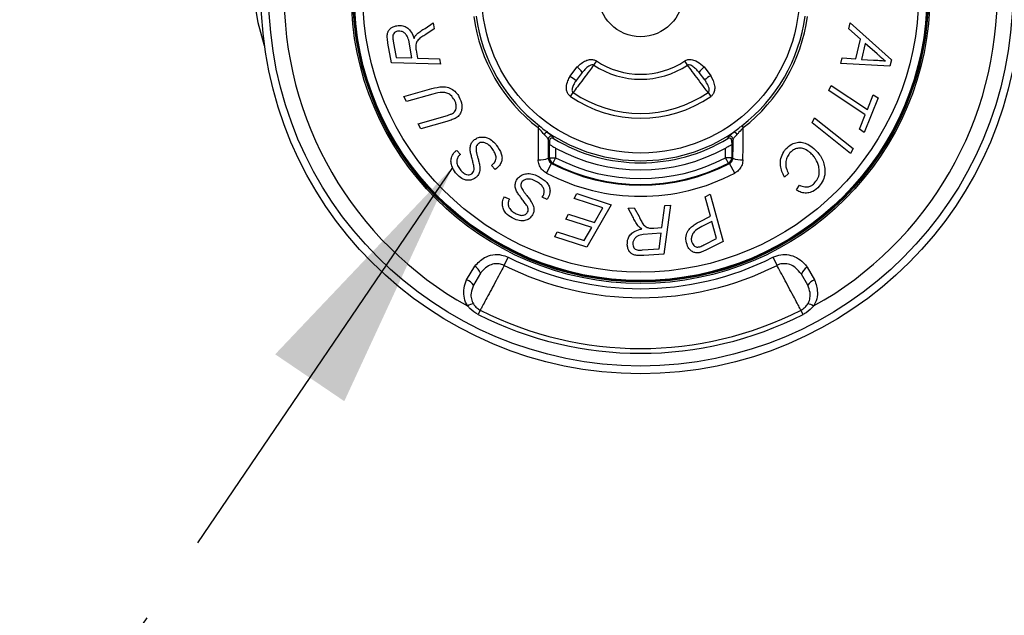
# Model space of a CAD drawing. Header units: millimetres. Extents: x 12 to 859, y 4 to 555.
# Tile 9 of 69: x 192 to 206, y 253 to 261. Entities that reach past the tile are written whole.
import ezdxf

# ---------------------------------------------------------------- set-up
doc = ezdxf.new("R2010")
doc.units = ezdxf.units.MM
doc.linetypes.add('CENTER', pattern=[10.16, 6.35, -1.27, 1.27, -1.27])
doc.layers.add('DEFAULT_1', color=7, linetype='CENTER')
doc.dimstyles.new('SLDDIMSTYLE1', dxfattribs={"dimtxt": 0.18, "dimasz": 3.556, "dimexe": 0, "dimexo": 0.0625, "dimgap": 0, "dimtad": 0, "dimtih": 1, "dimtoh": 1, "dimdec": 0, "dimrnd": 1e-09, "dimzin": 0, "dimdsep": 46, "dimtxsty": 'Standard', "dimsah": 1, "dimcen": 0.09, "dimadec": 0, "dimazin": 0, "dimtfac": 3.556, "dimtdec": 0, "dimtofl": 0, "dimtmove": 0, "dimatfit": 3, "dimfxl": 1, "dimfrac": 2, "dimtolj": 1, "dimtzin": 0, "dimarcsym": 0})

msp = doc.modelspace()

# ---------------------------------------------------------------- linework, layer by layer
at = {"color": 7, "linetype": 'Continuous', "lineweight": 25}
for p, q in [((198.058, 260.937), (198.171, 261.015)), ((198.171, 261.015), (198.186, 260.931)), ((203.99, 260.93), (204.009, 261.016)), ((204.009, 261.016), (204.584, 260.498)), ((198.186, 260.931), (198.07, 260.851)), ((204.152, 260.787), (203.99, 260.93)), ((197.588, 260.453), (197.539, 260.73)), ((197.613, 260.756), (197.653, 260.529)), ((197.873, 260.523), (197.829, 260.77)), ((204.088, 260.509), (204.152, 260.787)), ((204.218, 260.726), (204.167, 260.503)), ((204.385, 260.582), (204.218, 260.726)), ((197.933, 260.631), (197.952, 260.52)), ((198.274, 260.434), (197.588, 260.453)), ((197.653, 260.529), (197.873, 260.523)), ((197.952, 260.52), (198.26, 260.512)), ((198.26, 260.512), (198.274, 260.434)), ((200.457, 260.481), (200.417, 260.422)), ((201.732, 260.422), (201.692, 260.481)), ((203.878, 260.445), (203.896, 260.522)), ((204.563, 260.407), (203.878, 260.445)), ((203.896, 260.522), (204.088, 260.509)), ((204.167, 260.503), (204.332, 260.492)), ((204.584, 260.498), (204.563, 260.407)), ((200.085, 260.261), (200.187, 260.397)), ((200.257, 260.321), (200.171, 260.207)), ((201.972, 260.217), (201.892, 260.321)), ((201.962, 260.397), (202.056, 260.274)), ((197.762, 259.981), (198.151, 260.093)), ((198.165, 260.016), (197.799, 259.911)), ((200.093, 259.984), (200.13, 260.039)), ((202.019, 260.039), (202.056, 259.984)), ((203.709, 260.065), (203.739, 260.139)), ((204.218, 259.727), (203.709, 260.065)), ((203.739, 260.139), (204.248, 259.801)), ((197.799, 259.911), (197.762, 259.981)), ((204.398, 259.963), (204.203, 259.481)), ((204.248, 259.801), (204.331, 260.007)), ((204.331, 260.007), (204.398, 259.963)), ((197.964, 259.6), (198.37, 259.719)), ((198.001, 259.531), (197.964, 259.6)), ((198.362, 259.635), (198.001, 259.531)), ((203.474, 259.615), (203.51, 259.685)), ((204.014, 259.184), (203.474, 259.615)), ((203.51, 259.685), (204.05, 259.255)), ((204.137, 259.525), (204.218, 259.727)), ((199.658, 259.573), (199.638, 259.548)), ((202.491, 259.573), (202.511, 259.548)), ((204.203, 259.481), (204.137, 259.525)), ((199.798, 259.34), (199.78, 259.385)), ((199.798, 259.34), (199.798, 259.311)), ((202.369, 259.385), (202.351, 259.34)), ((202.351, 259.34), (202.351, 259.311)), ((198.49, 259.22), (198.501, 259.229)), ((198.501, 259.229), (198.554, 259.172)), ((199.8, 259.125), (199.8, 259.31)), ((199.885, 259.261), (199.885, 259.125)), ((202.264, 259.125), (202.264, 259.261)), ((202.349, 259.31), (202.349, 259.125)), ((204.05, 259.255), (204.014, 259.184)), ((199.758, 258.91), (199.829, 259.046)), ((199.8, 259.125), (199.885, 259.125)), ((199.885, 259.125), (199.846, 259.05)), ((202.349, 259.125), (202.264, 259.125)), ((202.303, 259.05), (202.264, 259.125)), ((202.391, 258.91), (202.32, 259.046)), ((198.986, 259.017), (199.004, 259.03)), ((199.04, 258.961), (198.986, 259.017)), ((203.145, 258.907), (203.087, 258.854)), ((203.254, 258.675), (203.298, 258.74)), ((199.162, 258.564), (199.169, 258.576)), ((199.169, 258.576), (199.24, 258.545)), ((199.697, 258.571), (199.709, 258.59)), ((199.769, 258.541), (199.697, 258.571)), ((200.144, 258.555), (200.183, 258.624)), ((200.548, 258.424), (200.144, 258.555)), ((200.183, 258.624), (200.662, 258.468)), ((201.976, 258.579), (202.046, 258.615)), ((202.051, 258.308), (201.976, 258.579)), ((202.046, 258.615), (202.229, 257.954)), ((200.662, 258.468), (200.323, 257.872)), ((200.431, 258.218), (200.548, 258.424)), ((200.901, 258.42), (200.985, 258.426)), ((200.967, 258.299), (200.901, 258.42)), ((200.985, 258.426), (201.054, 258.301)), ((201.372, 258.149), (201.413, 258.456)), ((201.493, 258.461), (201.401, 257.777)), ((201.413, 258.456), (201.493, 258.461)), ((200.026, 258.267), (200.066, 258.336)), ((200.392, 258.149), (200.026, 258.267)), ((200.066, 258.336), (200.431, 258.218)), ((201.898, 258.23), (202.051, 258.308)), ((202.072, 258.232), (201.932, 258.161)), ((202.138, 257.995), (202.072, 258.232)), ((199.873, 258.018), (199.908, 258.088)), ((199.908, 258.088), (200.287, 257.965)), ((200.287, 257.965), (200.392, 258.149)), ((201.26, 258.141), (201.372, 258.149)), ((200.323, 257.872), (199.873, 258.018)), ((201.362, 258.07), (201.11, 258.052)), ((201.333, 257.85), (201.362, 258.07)), ((201.973, 257.911), (202.138, 257.995)), ((202.229, 257.954), (201.979, 257.827)), ((201.101, 257.834), (201.333, 257.85)), ((199.165, 257.618), (199.223, 257.732)), ((201.401, 257.777), (201.119, 257.757)), ((202.926, 257.732), (202.984, 257.618)), ((198.64, 257.416), (198.753, 257.607)), ((203.406, 257.595), (203.509, 257.416)), ((198.833, 257.507), (198.735, 257.339)), ((203.414, 257.339), (203.324, 257.496)), ((198.83, 256.99), (198.8, 256.931)), ((203.349, 256.931), (203.319, 256.99))]:
    msp.add_line(p, q, dxfattribs=at)
at = {"color": 7, "linetype": 'Continuous', "lineweight": 25, "flags": 128}
for points in [[(195.812, 260.692), (195.724, 261.013), (195.592, 261.818)], [(199.846, 259.05), (199.837, 259.048), (199.829, 259.046)], [(202.32, 259.046), (202.319, 259.046), (202.303, 259.05)]]:
    msp.add_lwpolyline(points, dxfattribs=at)
at = {"color": 7, "linetype": 'Continuous', "lineweight": 25}
for radius in [5.312, 5.204, 4.049, 4.027, 4.018, 4.007, 3.889, 2.223, 0.593]:
    msp.add_circle((201.075, 261.413), radius, dxfattribs=at)
for centre, radius, start, end in [((201.075, 261.413), 4.99, 179.0215, 240.9785), ((201.075, 261.413), 4.99, 299.0215, 0.9785), ((201.075, 261.413), 2.354, 187.5968, 232.4032), ((201.075, 261.413), 2.322, 187.5968, 232.4032), ((201.075, 261.413), 2.322, 307.5968, 352.4032), ((201.075, 261.413), 2.354, 307.5968, 352.4032), ((201.075, 261.413), 1.189, 236.4487, 303.5513), ((201.075, 261.413), 1.118, 236.4487, 303.5513), ((199.611, 259.794), 0.834, 39.1924, 46.3036), ((202.538, 259.794), 0.834, 133.6964, 140.8076), ((199.736, 259.62), 0.73, 53.4812, 61.4241), ((202.421, 259.643), 0.729, 120.0341, 128.0637), ((201.075, 261.413), 1.667, 235.5108, 304.4892), ((201.075, 261.413), 1.734, 235.5108, 304.4892), ((443.863, 261.361), 244.231, 180.42543, 180.53082), ((199.769, 259.435), 0.0464, 84.7613, 159.5761), ((201.075, 261.413), 2.329, 236.0261, 303.9739), ((202.38, 259.435), 0.0464, 20.4239, 95.2387), ((-41.714, 261.361), 244.231, 359.46918, 359.57457), ((199.823, 259.384), 0.0425, 58.9738, 179.2639), ((440.864, 261.355), 241.092, 180.46817, 180.53091), ((201.075, 261.413), 2.359, 238.8773, 301.1227), ((202.326, 259.384), 0.0425, 0.7361, 121.0262), ((-38.715, 261.355), 241.092, 359.46909, 359.53183), ((201.075, 261.413), 2.459, 238.7206, 238.7874), ((201.075, 261.413), 2.459, 241.0642, 298.9358), ((201.075, 261.413), 2.459, 301.2126, 301.2794), ((199.675, 259.347), 0.251, 262.4758, 295.4081), ((199.885, 259.125), 0.0847, 180.0272, 242.4291), ((201.075, 261.413), 2.674, 242.2479, 297.7521), ((201.075, 261.413), 2.663, 242.5283, 297.4717), ((201.075, 261.413), 2.579, 242.5283, 297.4717), ((202.264, 259.125), 0.0847, 297.5709, 359.9728), ((202.474, 259.347), 0.251, 244.5919, 277.5242), ((201.075, 261.413), 2.828, 242.2479, 297.7521), ((201.075, 261.413), 4.121, 243.2927, 296.7073), ((198.642, 257.436), 0.204, 20.2952, 57.0174), ((201.075, 261.413), 4.248, 243.2927, 296.7073), ((203.509, 257.426), 0.198, 121.3949, 159.2838), ((198.591, 257.259), 0.164, 29.18, 72.7876), ((203.558, 257.259), 0.164, 107.2124, 150.82), ((198.748, 256.912), 0.166, 94.1029, 124.5165), ((201.075, 261.413), 4.959, 243.0934, 296.9066), ((203.402, 256.912), 0.166, 55.4835, 85.8971), ((201.075, 261.413), 5.026, 243.0934, 296.9066)]:
    msp.add_arc(centre, radius, start, end, dxfattribs=at)
for centre, start_param, end_param in [((198.849, 261.413), 5.007169, 5.012895), ((203.3, 261.413), 4.411883, 4.417609)]:
    msp.add_ellipse(centre, major_axis=(3.212, 0), ratio=0.745659, start_param=start_param, end_param=end_param, dxfattribs=at)
for points, knots in [([(197.539, 260.73), (197.535, 260.757), (197.528, 260.803), (197.529, 260.864), (197.547, 260.908), (197.576, 260.94), (197.615, 260.963), (197.646, 260.97), (197.662, 260.974)], [0, 0, 0, 0, 0.251455, 0.435443, 0.564601, 0.693378, 0.837298, 1, 1, 1, 1]), ([(197.662, 260.974), (197.691, 260.976), (197.741, 260.98), (197.807, 260.95), (197.86, 260.898), (197.888, 260.841), (197.901, 260.802), (197.904, 260.793)], [0, 0, 0, 0, 0.261574, 0.447262, 0.633543, 0.922204, 1, 1, 1, 1]), ([(197.674, 260.897), (197.663, 260.894), (197.643, 260.889), (197.621, 260.868), (197.607, 260.844), (197.605, 260.805), (197.61, 260.776), (197.613, 260.756)], [0, 0, 0, 0, 0.204123, 0.354245, 0.505099, 0.664123, 1, 1, 1, 1]), ([(197.829, 260.77), (197.821, 260.796), (197.807, 260.836), (197.767, 260.878), (197.727, 260.897), (197.695, 260.9), (197.678, 260.898), (197.674, 260.897)], [0, 0, 0, 0, 0.362286, 0.561932, 0.762425, 0.95248, 1, 1, 1, 1]), ([(197.904, 260.793), (197.909, 260.805), (197.918, 260.822), (197.931, 260.843), (197.94, 260.852), (197.944, 260.857)], [0, 0, 0, 0, 0.49533, 0.746571, 1, 1, 1, 1]), ([(197.944, 260.857), (197.962, 260.872), (197.989, 260.894), (198.028, 260.919), (198.048, 260.931), (198.058, 260.937)], [0, 0, 0, 0, 0.49767, 0.748526, 1, 1, 1, 1]), ([(198.07, 260.851), (198.051, 260.84), (198.023, 260.823), (197.987, 260.798), (197.97, 260.783), (197.961, 260.776)], [0, 0, 0, 0, 0.4978087, 0.748441, 1, 1, 1, 1]), ([(197.961, 260.776), (197.95, 260.76), (197.93, 260.732), (197.925, 260.679), (197.93, 260.648), (197.933, 260.631)], [0, 0, 0, 0, 0.377658, 0.667815, 1, 1, 1, 1]), ([(204.5, 260.481), (204.48, 260.496), (204.45, 260.52), (204.413, 260.555), (204.394, 260.573), (204.385, 260.582)], [0, 0, 0, 0, 0.498909, 0.7493857, 1, 1, 1, 1]), ([(200.417, 260.422), (200.398, 260.395), (200.352, 260.334), (200.272, 260.227), (200.192, 260.121), (200.15, 260.064), (200.13, 260.039)], [0, 0, 0, 0, 0.209822, 0.489173, 0.768619, 1, 1, 1, 1]), ([(200.187, 260.397), (200.225, 260.431), (200.276, 260.477), (200.359, 260.502), (200.412, 260.503), (200.443, 260.488), (200.457, 260.481)], [0, 0, 0, 0, 0.493088, 0.670082, 0.848361, 1, 1, 1, 1]), ([(200.417, 260.422), (200.414, 260.423), (200.406, 260.427), (200.388, 260.426), (200.353, 260.413), (200.307, 260.376), (200.274, 260.34), (200.257, 260.321)], [0, 0, 0, 0, 0.057024, 0.130805, 0.259126, 0.617119, 1, 1, 1, 1]), ([(201.692, 260.481), (201.707, 260.488), (201.735, 260.503), (201.791, 260.503), (201.863, 260.48), (201.921, 260.438), (201.955, 260.404), (201.962, 260.397)], [0, 0, 0, 0, 0.155667, 0.310345, 0.532729, 0.895133, 1, 1, 1, 1]), ([(201.892, 260.321), (201.878, 260.336), (201.851, 260.366), (201.813, 260.4), (201.78, 260.42), (201.759, 260.426), (201.743, 260.427), (201.735, 260.423), (201.732, 260.422)], [0, 0, 0, 0, 0.30313, 0.609507, 0.7667566, 0.8777631, 0.9411218, 1, 1, 1, 1]), ([(202.019, 260.039), (202.001, 260.062), (201.961, 260.115), (201.884, 260.218), (201.801, 260.328), (201.753, 260.392), (201.732, 260.422)], [0, 0, 0, 0, 0.209448, 0.488381, 0.767637, 1, 1, 1, 1]), ([(204.332, 260.492), (204.36, 260.491), (204.402, 260.49), (204.458, 260.486), (204.486, 260.482), (204.5, 260.481)], [0, 0, 0, 0, 0.49912, 0.749397, 1, 1, 1, 1]), ([(200.093, 259.984), (200.081, 259.994), (200.058, 260.014), (200.039, 260.061), (200.034, 260.127), (200.052, 260.197), (200.076, 260.242), (200.085, 260.261)], [0, 0, 0, 0, 0.148134, 0.295632, 0.491383, 0.790118, 1, 1, 1, 1]), ([(200.171, 260.207), (200.161, 260.191), (200.141, 260.16), (200.122, 260.118), (200.114, 260.085), (200.114, 260.064), (200.119, 260.051), (200.125, 260.043), (200.129, 260.04), (200.13, 260.039)], [0, 0, 0, 0, 0.290825, 0.591998, 0.741475, 0.853435, 0.917333, 0.970191, 1, 1, 1, 1]), ([(202.019, 260.039), (202.021, 260.041), (202.026, 260.045), (202.032, 260.055), (202.036, 260.073), (202.03, 260.117), (202.005, 260.165), (201.981, 260.203), (201.972, 260.217)], [0, 0, 0, 0, 0.048508, 0.096801, 0.175983, 0.321769, 0.75629, 1, 1, 1, 1]), ([(202.056, 260.274), (202.079, 260.229), (202.111, 260.167), (202.113, 260.079), (202.099, 260.03), (202.076, 259.999), (202.061, 259.987), (202.056, 259.984)], [0, 0, 0, 0, 0.4708583, 0.6438427, 0.818186, 0.9461683, 1, 1, 1, 1]), ([(198.151, 260.093), (198.201, 260.106), (198.278, 260.127), (198.387, 260.112), (198.463, 260.073), (198.508, 260.024), (198.527, 259.991), (198.532, 259.982)], [0, 0, 0, 0, 0.358956, 0.552176, 0.745836, 0.929478, 1, 1, 1, 1]), ([(198.47, 259.934), (198.453, 259.958), (198.426, 259.999), (198.365, 260.034), (198.277, 260.048), (198.212, 260.029), (198.165, 260.016)], [0, 0, 0, 0, 0.245171, 0.413438, 0.582049, 1, 1, 1, 1]), ([(198.443, 259.746), (198.453, 259.752), (198.472, 259.765), (198.491, 259.799), (198.498, 259.843), (198.49, 259.891), (198.476, 259.92), (198.47, 259.934)], [0, 0, 0, 0, 0.16706, 0.335839, 0.535731, 0.796826, 1, 1, 1, 1]), ([(198.532, 259.982), (198.549, 259.942), (198.576, 259.883), (198.574, 259.795), (198.551, 259.737), (198.515, 259.698), (198.489, 259.682), (198.479, 259.676)], [0, 0, 0, 0, 0.361569, 0.546553, 0.733359, 0.89442, 1, 1, 1, 1]), ([(198.37, 259.719), (198.383, 259.723), (198.401, 259.729), (198.425, 259.737), (198.437, 259.743), (198.443, 259.746)], [0, 0, 0, 0, 0.4987035, 0.7488913, 1, 1, 1, 1]), ([(198.479, 259.676), (198.46, 259.668), (198.431, 259.656), (198.392, 259.644), (198.372, 259.638), (198.362, 259.635)], [0, 0, 0, 0, 0.497158, 0.748512, 1, 1, 1, 1]), ([(199.725, 259.451), (199.708, 259.471), (199.681, 259.502), (199.65, 259.535), (199.638, 259.548)], [0, 0, 0, 0, 0.624202, 1, 1, 1, 1]), ([(199.658, 259.573), (199.689, 259.548), (199.728, 259.516), (199.765, 259.488), (199.773, 259.481)], [0, 0, 0, 0, 0.774383, 1, 1, 1, 1]), ([(199.773, 259.481), (199.791, 259.468), (199.821, 259.444), (199.841, 259.427), (199.844, 259.422), (199.845, 259.42)], [0, 0, 0, 0, 0.486904, 0.843488, 1, 1, 1, 1]), ([(202.304, 259.42), (202.307, 259.424), (202.313, 259.432), (202.341, 259.454), (202.365, 259.473), (202.376, 259.481)], [0, 0, 0, 0, 0.348734, 0.695761, 1, 1, 1, 1]), ([(202.376, 259.481), (202.4, 259.501), (202.437, 259.531), (202.477, 259.562), (202.491, 259.573)], [0, 0, 0, 0, 0.651575, 1, 1, 1, 1]), ([(202.511, 259.548), (202.49, 259.525), (202.46, 259.492), (202.433, 259.461), (202.424, 259.451)], [0, 0, 0, 0, 0.66487, 1, 1, 1, 1]), ([(198.69, 259.235), (198.69, 259.256), (198.69, 259.295), (198.713, 259.346), (198.738, 259.368), (198.75, 259.379)], [0, 0, 0, 0, 0.382645, 0.699572, 1, 1, 1, 1]), ([(198.75, 259.379), (198.767, 259.39), (198.802, 259.412), (198.866, 259.419), (198.937, 259.403), (199.005, 259.363), (199.042, 259.32), (199.06, 259.299)], [0, 0, 0, 0, 0.175171, 0.350576, 0.529212, 0.772973, 1, 1, 1, 1]), ([(198.801, 259.321), (198.794, 259.314), (198.783, 259.303), (198.775, 259.284), (198.773, 259.274), (198.771, 259.269)], [0, 0, 0, 0, 0.498198, 0.745328, 1, 1, 1, 1]), ([(198.996, 259.255), (198.978, 259.277), (198.949, 259.31), (198.894, 259.337), (198.852, 259.342), (198.82, 259.334), (198.807, 259.325), (198.801, 259.321)], [0, 0, 0, 0, 0.366881, 0.572278, 0.778108, 0.916475, 1, 1, 1, 1]), ([(199.78, 259.385), (199.778, 259.389), (199.773, 259.4), (199.751, 259.425), (199.732, 259.444), (199.725, 259.451)], [0, 0, 0, 0, 0.3316027, 0.7455673, 1, 1, 1, 1]), ([(199.805, 259.388), (199.803, 259.381), (199.801, 259.373), (199.799, 259.36), (199.799, 259.355), (199.798, 259.351), (199.798, 259.348), (199.798, 259.345), (199.798, 259.342), (199.798, 259.341), (199.798, 259.34)], [0, 0, 0, 0, 0.612176, 0.74147, 0.828526, 0.887443, 0.927676, 0.969497, 0.985761, 1, 1, 1, 1]), ([(199.855, 259.393), (199.851, 259.395), (199.842, 259.399), (199.828, 259.4), (199.814, 259.396), (199.808, 259.39), (199.805, 259.388)], [0, 0, 0, 0, 0.261173, 0.522421, 0.78194, 1, 1, 1, 1]), ([(199.845, 259.42), (199.846, 259.417), (199.85, 259.408), (199.853, 259.399), (199.855, 259.393)], [0, 0, 0, 0, 0.410381, 1, 1, 1, 1]), ([(202.294, 259.393), (202.295, 259.397), (202.299, 259.406), (202.302, 259.415), (202.304, 259.42)], [0, 0, 0, 0, 0.410381, 1, 1, 1, 1]), ([(202.345, 259.388), (202.341, 259.391), (202.333, 259.397), (202.319, 259.4), (202.305, 259.399), (202.298, 259.395), (202.294, 259.393)], [0, 0, 0, 0, 0.258453, 0.516921, 0.775244, 1, 1, 1, 1]), ([(202.351, 259.34), (202.351, 259.341), (202.351, 259.342), (202.351, 259.346), (202.35, 259.355), (202.348, 259.371), (202.346, 259.381), (202.345, 259.388)], [0, 0, 0, 0, 0.014674, 0.03539, 0.093311, 0.337381, 1, 1, 1, 1]), ([(202.424, 259.451), (202.412, 259.439), (202.39, 259.416), (202.373, 259.394), (202.37, 259.387), (202.369, 259.385)], [0, 0, 0, 0, 0.449388, 0.79343, 1, 1, 1, 1]), ([(203.104, 259.244), (203.131, 259.27), (203.177, 259.315), (203.264, 259.344), (203.342, 259.343), (203.424, 259.314), (203.47, 259.277), (203.497, 259.256)], [0, 0, 0, 0, 0.246985, 0.421312, 0.595705, 0.768058, 1, 1, 1, 1]), ([(198.486, 258.915), (198.465, 258.946), (198.431, 258.996), (198.417, 259.078), (198.431, 259.147), (198.46, 259.195), (198.485, 259.216), (198.49, 259.22)], [0, 0, 0, 0, 0.323774, 0.515473, 0.708341, 0.939477, 1, 1, 1, 1]), ([(198.713, 259.124), (198.708, 259.142), (198.701, 259.17), (198.693, 259.207), (198.691, 259.225), (198.69, 259.235)], [0, 0, 0, 0, 0.499163, 0.749233, 1, 1, 1, 1]), ([(198.771, 259.269), (198.772, 259.249), (198.773, 259.215), (198.785, 259.168), (198.792, 259.139), (198.796, 259.125)], [0, 0, 0, 0, 0.399237, 0.699309, 1, 1, 1, 1]), ([(199.004, 259.03), (199.016, 259.041), (199.036, 259.061), (199.053, 259.1), (199.053, 259.145), (199.036, 259.199), (199.01, 259.235), (198.996, 259.255)], [0, 0, 0, 0, 0.195159, 0.34246, 0.490473, 0.714058, 1, 1, 1, 1]), ([(199.06, 259.299), (199.085, 259.262), (199.122, 259.207), (199.138, 259.125), (199.13, 259.067), (199.097, 259.01), (199.061, 258.979), (199.04, 258.961)], [0, 0, 0, 0, 0.340059, 0.497618, 0.627004, 0.786587, 1, 1, 1, 1]), ([(199.8, 259.31), (199.802, 259.309), (199.804, 259.308), (199.817, 259.3), (199.836, 259.289), (199.859, 259.275), (199.877, 259.265), (199.885, 259.261)], [0, 0, 0, 0, 0.186739, 0.372968, 0.572114, 0.799431, 1, 1, 1, 1]), ([(202.264, 259.261), (202.277, 259.268), (202.3, 259.281), (202.327, 259.297), (202.343, 259.306), (202.348, 259.309), (202.349, 259.31), (202.349, 259.31)], [0, 0, 0, 0, 0.312317, 0.578714, 0.781646, 0.963768, 1, 1, 1, 1]), ([(203.087, 258.854), (203.063, 258.907), (203.025, 258.99), (203.033, 259.116), (203.065, 259.194), (203.095, 259.232), (203.104, 259.244)], [0, 0, 0, 0, 0.416384, 0.654693, 0.89356, 1, 1, 1, 1]), ([(203.159, 259.188), (203.145, 259.168), (203.116, 259.128), (203.102, 259.054), (203.109, 258.977), (203.133, 258.932), (203.145, 258.907)], [0, 0, 0, 0, 0.241315, 0.483694, 0.726435, 1, 1, 1, 1]), ([(203.445, 259.198), (203.422, 259.216), (203.382, 259.246), (203.314, 259.263), (203.255, 259.256), (203.2, 259.23), (203.173, 259.202), (203.159, 259.188)], [0, 0, 0, 0, 0.278042, 0.460964, 0.644552, 0.822375, 1, 1, 1, 1]), ([(203.567, 259.002), (203.555, 259.039), (203.536, 259.094), (203.489, 259.157), (203.46, 259.184), (203.445, 259.198)], [0, 0, 0, 0, 0.492811, 0.743684, 1, 1, 1, 1]), ([(203.497, 259.256), (203.535, 259.218), (203.592, 259.16), (203.638, 259.06), (203.647, 259.005), (203.652, 258.977)], [0, 0, 0, 0, 0.492608, 0.740954, 1, 1, 1, 1]), ([(198.522, 259.141), (198.514, 259.126), (198.499, 259.097), (198.503, 259.042), (198.522, 258.997), (198.542, 258.97), (198.549, 258.96)], [0, 0, 0, 0, 0.259886, 0.495391, 0.819198, 1, 1, 1, 1]), ([(198.554, 259.172), (198.548, 259.167), (198.54, 259.16), (198.529, 259.15), (198.525, 259.144), (198.522, 259.141)], [0, 0, 0, 0, 0.495925, 0.746719, 1, 1, 1, 1]), ([(198.742, 259.001), (198.738, 259.022), (198.731, 259.053), (198.721, 259.093), (198.715, 259.114), (198.713, 259.124)], [0, 0, 0, 0, 0.4996693, 0.7498265, 1, 1, 1, 1]), ([(198.796, 259.125), (198.801, 259.105), (198.809, 259.076), (198.819, 259.036), (198.822, 259.015), (198.823, 259.005)], [0, 0, 0, 0, 0.499169, 0.749321, 1, 1, 1, 1]), ([(199.758, 258.91), (199.737, 258.923), (199.697, 258.949), (199.658, 259.011), (199.643, 259.063), (199.642, 259.093), (199.642, 259.098)], [0, 0, 0, 0, 0.307355, 0.614599, 0.924682, 1, 1, 1, 1]), ([(199.783, 259.121), (199.784, 259.111), (199.786, 259.091), (199.803, 259.064), (199.82, 259.052), (199.829, 259.046)], [0, 0, 0, 0, 0.333448, 0.667642, 1, 1, 1, 1]), ([(202.32, 259.046), (202.328, 259.051), (202.343, 259.061), (202.359, 259.085), (202.365, 259.105), (202.366, 259.117), (202.366, 259.121)], [0, 0, 0, 0, 0.291635, 0.582671, 0.889303, 1, 1, 1, 1]), ([(202.507, 259.098), (202.504, 259.074), (202.499, 259.026), (202.461, 258.962), (202.421, 258.926), (202.396, 258.912), (202.391, 258.91)], [0, 0, 0, 0, 0.3142036, 0.6285214, 0.9398712, 1, 1, 1, 1]), ([(198.766, 258.845), (198.745, 258.832), (198.707, 258.81), (198.644, 258.808), (198.581, 258.827), (198.527, 258.866), (198.497, 258.902), (198.486, 258.915)], [0, 0, 0, 0, 0.233586, 0.403802, 0.573745, 0.83778, 1, 1, 1, 1]), ([(198.549, 258.96), (198.555, 258.953), (198.568, 258.937), (198.596, 258.911), (198.623, 258.895), (198.643, 258.89), (198.645, 258.889)], [0, 0, 0, 0, 0.251044, 0.502583, 0.938839, 1, 1, 1, 1]), ([(198.716, 258.905), (198.724, 258.913), (198.739, 258.928), (198.747, 258.963), (198.744, 258.987), (198.742, 259.001)], [0, 0, 0, 0, 0.318983, 0.60397, 1, 1, 1, 1]), ([(198.823, 259.005), (198.824, 258.991), (198.826, 258.955), (198.815, 258.902), (198.789, 258.865), (198.771, 258.85), (198.766, 258.845)], [0, 0, 0, 0, 0.246008, 0.60431, 0.884591, 1, 1, 1, 1]), ([(203.515, 258.778), (203.532, 258.801), (203.565, 258.847), (203.58, 258.928), (203.571, 258.979), (203.567, 259.002)], [0, 0, 0, 0, 0.350018, 0.703097, 1, 1, 1, 1]), ([(203.652, 258.977), (203.653, 258.955), (203.657, 258.899), (203.635, 258.808), (203.594, 258.753), (203.574, 258.726)], [0, 0, 0, 0, 0.249698, 0.634928, 1, 1, 1, 1]), ([(198.645, 258.889), (198.655, 258.888), (198.675, 258.885), (198.699, 258.893), (198.711, 258.901), (198.716, 258.905)], [0, 0, 0, 0, 0.396533, 0.77426, 1, 1, 1, 1]), ([(199.34, 258.656), (199.332, 258.675), (199.317, 258.71), (199.318, 258.766), (199.332, 258.797), (199.339, 258.812)], [0, 0, 0, 0, 0.3791908, 0.6946277, 1, 1, 1, 1]), ([(199.339, 258.812), (199.351, 258.829), (199.375, 258.863), (199.431, 258.894), (199.502, 258.907), (199.581, 258.896), (199.632, 258.872), (199.656, 258.86)], [0, 0, 0, 0, 0.175979, 0.352166, 0.532116, 0.777464, 1, 1, 1, 1]), ([(199.409, 258.779), (199.405, 258.769), (199.399, 258.755), (199.399, 258.734), (199.401, 258.724), (199.402, 258.719)], [0, 0, 0, 0, 0.499202, 0.745799, 1, 1, 1, 1]), ([(199.614, 258.794), (199.589, 258.807), (199.549, 258.826), (199.488, 258.829), (199.447, 258.817), (199.421, 258.798), (199.412, 258.784), (199.409, 258.779)], [0, 0, 0, 0, 0.367492, 0.574259, 0.781434, 0.920264, 1, 1, 1, 1]), ([(199.709, 258.59), (199.716, 258.605), (199.727, 258.631), (199.727, 258.674), (199.71, 258.714), (199.673, 258.758), (199.635, 258.781), (199.614, 258.794)], [0, 0, 0, 0, 0.195605, 0.341822, 0.488775, 0.709121, 1, 1, 1, 1]), ([(199.656, 258.86), (199.694, 258.835), (199.749, 258.799), (199.795, 258.73), (199.81, 258.674), (199.803, 258.609), (199.782, 258.566), (199.769, 258.541)], [0, 0, 0, 0, 0.340825, 0.49701, 0.625255, 0.783051, 1, 1, 1, 1]), ([(203.298, 258.74), (203.323, 258.73), (203.363, 258.714), (203.423, 258.716), (203.474, 258.736), (203.5, 258.763), (203.515, 258.778)], [0, 0, 0, 0, 0.3350336, 0.540957, 0.7475646, 1, 1, 1, 1]), ([(199.404, 258.563), (199.393, 258.578), (199.376, 258.6), (199.354, 258.631), (199.345, 258.647), (199.34, 258.656)], [0, 0, 0, 0, 0.499153, 0.749224, 1, 1, 1, 1]), ([(199.402, 258.719), (199.41, 258.701), (199.425, 258.67), (199.454, 258.631), (199.472, 258.608), (199.481, 258.596)], [0, 0, 0, 0, 0.400703, 0.700043, 1, 1, 1, 1]), ([(203.574, 258.726), (203.546, 258.699), (203.499, 258.654), (203.413, 258.629), (203.34, 258.632), (203.287, 258.653), (203.261, 258.671), (203.254, 258.675)], [0, 0, 0, 0, 0.321088, 0.525102, 0.729281, 0.927879, 1, 1, 1, 1]), ([(199.277, 258.282), (199.245, 258.302), (199.195, 258.335), (199.151, 258.404), (199.136, 258.473), (199.144, 258.528), (199.159, 258.558), (199.162, 258.564)], [0, 0, 0, 0, 0.32457, 0.51445, 0.705482, 0.935004, 1, 1, 1, 1]), ([(199.223, 258.504), (199.221, 258.487), (199.219, 258.455), (199.244, 258.406), (199.279, 258.371), (199.307, 258.354), (199.317, 258.348)], [0, 0, 0, 0, 0.260666, 0.494367, 0.816055, 1, 1, 1, 1]), ([(199.24, 258.545), (199.236, 258.538), (199.231, 258.529), (199.225, 258.515), (199.224, 258.507), (199.223, 258.504)], [0, 0, 0, 0, 0.495922, 0.746713, 1, 1, 1, 1]), ([(199.479, 258.461), (199.467, 258.478), (199.449, 258.504), (199.424, 258.538), (199.411, 258.554), (199.404, 258.563)], [0, 0, 0, 0, 0.499663, 0.749823, 1, 1, 1, 1]), ([(199.481, 258.596), (199.493, 258.58), (199.512, 258.556), (199.536, 258.523), (199.547, 258.505), (199.553, 258.497)], [0, 0, 0, 0, 0.4991552, 0.7493097, 1, 1, 1, 1]), ([(199.553, 258.497), (199.559, 258.483), (199.575, 258.451), (199.585, 258.399), (199.576, 258.354), (199.565, 258.333), (199.562, 258.327)], [0, 0, 0, 0, 0.246704, 0.600582, 0.878131, 1, 1, 1, 1]), ([(199.434, 258.32), (199.444, 258.323), (199.463, 258.327), (199.482, 258.345), (199.49, 258.357), (199.493, 258.362)], [0, 0, 0, 0, 0.395148, 0.777277, 1, 1, 1, 1]), ([(199.493, 258.362), (199.497, 258.372), (199.506, 258.392), (199.499, 258.428), (199.487, 258.449), (199.479, 258.461)], [0, 0, 0, 0, 0.319979, 0.604837, 1, 1, 1, 1]), ([(199.562, 258.327), (199.548, 258.307), (199.52, 258.269), (199.458, 258.242), (199.387, 258.24), (199.327, 258.256), (199.289, 258.276), (199.277, 258.282)], [0, 0, 0, 0, 0.233069, 0.436357, 0.608295, 0.87808, 1, 1, 1, 1]), ([(199.317, 258.348), (199.326, 258.343), (199.345, 258.334), (199.381, 258.321), (199.412, 258.317), (199.431, 258.32), (199.434, 258.32)], [0, 0, 0, 0, 0.250625, 0.501742, 0.94047, 1, 1, 1, 1]), ([(201.034, 258.175), (201.022, 258.195), (201.002, 258.225), (200.981, 258.266), (200.972, 258.288), (200.967, 258.299)], [0, 0, 0, 0, 0.497659, 0.74852, 1, 1, 1, 1]), ([(201.054, 258.301), (201.063, 258.281), (201.077, 258.251), (201.098, 258.212), (201.111, 258.194), (201.117, 258.185)], [0, 0, 0, 0, 0.497801, 0.748434, 1, 1, 1, 1]), ([(201.787, 258.157), (201.804, 258.17), (201.83, 258.191), (201.868, 258.214), (201.888, 258.225), (201.898, 258.23)], [0, 0, 0, 0, 0.496962, 0.748044, 1, 1, 1, 1]), ([(200.888, 257.906), (200.889, 257.935), (200.89, 257.985), (200.927, 258.048), (200.985, 258.097), (201.045, 258.118), (201.086, 258.127), (201.094, 258.129)], [0, 0, 0, 0, 0.260948, 0.447794, 0.635227, 0.926582, 1, 1, 1, 1]), ([(201.094, 258.129), (201.083, 258.136), (201.067, 258.146), (201.048, 258.162), (201.039, 258.171), (201.034, 258.175)], [0, 0, 0, 0, 0.495286, 0.746538, 1, 1, 1, 1]), ([(201.117, 258.185), (201.132, 258.172), (201.158, 258.148), (201.211, 258.138), (201.243, 258.14), (201.26, 258.141)], [0, 0, 0, 0, 0.378189, 0.668035, 1, 1, 1, 1]), ([(201.732, 257.885), (201.721, 257.918), (201.7, 257.978), (201.717, 258.069), (201.752, 258.126), (201.779, 258.15), (201.787, 258.157)], [0, 0, 0, 0, 0.347325, 0.644763, 0.902143, 1, 1, 1, 1]), ([(201.932, 258.161), (201.901, 258.144), (201.853, 258.119), (201.804, 258.066), (201.785, 258.016), (201.782, 257.966), (201.794, 257.937), (201.799, 257.924)], [0, 0, 0, 0, 0.339836, 0.51522, 0.691408, 0.857637, 1, 1, 1, 1]), ([(201.11, 258.052), (201.083, 258.046), (201.041, 258.037), (200.995, 258.001), (200.971, 257.963), (200.965, 257.931), (200.966, 257.913), (200.966, 257.91)], [0, 0, 0, 0, 0.361459, 0.562322, 0.764035, 0.955201, 1, 1, 1, 1]), ([(201.119, 257.757), (201.092, 257.756), (201.045, 257.754), (200.984, 257.761), (200.942, 257.783), (200.913, 257.815), (200.894, 257.857), (200.89, 257.889), (200.888, 257.906)], [0, 0, 0, 0, 0.250999, 0.434758, 0.563034, 0.690946, 0.833629, 1, 1, 1, 1]), ([(200.966, 257.91), (200.968, 257.898), (200.971, 257.878), (200.989, 257.853), (201.012, 257.837), (201.051, 257.831), (201.08, 257.833), (201.101, 257.834)], [0, 0, 0, 0, 0.204281, 0.353555, 0.503558, 0.661821, 1, 1, 1, 1]), ([(201.979, 257.827), (201.958, 257.817), (201.923, 257.8), (201.869, 257.789), (201.821, 257.798), (201.776, 257.825), (201.747, 257.857), (201.735, 257.879), (201.732, 257.885)], [0, 0, 0, 0, 0.240077, 0.394652, 0.550747, 0.735747, 0.925723, 1, 1, 1, 1]), ([(201.799, 257.924), (201.805, 257.914), (201.815, 257.897), (201.838, 257.881), (201.862, 257.874), (201.899, 257.876), (201.936, 257.893), (201.964, 257.906), (201.973, 257.911)], [0, 0, 0, 0, 0.177187, 0.297915, 0.418792, 0.538894, 0.846411, 1, 1, 1, 1]), ([(198.753, 257.607), (198.796, 257.652), (198.866, 257.726), (199.005, 257.772), (199.122, 257.772), (199.192, 257.744), (199.223, 257.732)], [0, 0, 0, 0, 0.3564842, 0.586818, 0.8177907, 1, 1, 1, 1]), ([(202.926, 257.732), (202.962, 257.746), (203.034, 257.774), (203.152, 257.77), (203.262, 257.731), (203.347, 257.667), (203.389, 257.615), (203.406, 257.595)], [0, 0, 0, 0, 0.205574, 0.410977, 0.620907, 0.847176, 1, 1, 1, 1]), ([(199.165, 257.618), (199.159, 257.606), (199.135, 257.562), (199.086, 257.469), (199.019, 257.342), (198.952, 257.218), (198.894, 257.109), (198.851, 257.029), (198.834, 256.998), (198.831, 256.991), (198.83, 256.99)], [0, 0, 0, 0, 0.059794, 0.211889, 0.364018, 0.516168, 0.668316, 0.820439, 0.972525, 1, 1, 1, 1]), ([(199.165, 257.618), (199.142, 257.627), (199.094, 257.645), (199.017, 257.641), (198.937, 257.612), (198.876, 257.561), (198.844, 257.521), (198.833, 257.507)], [0, 0, 0, 0, 0.194399, 0.388608, 0.587573, 0.86165, 1, 1, 1, 1]), ([(203.324, 257.496), (203.298, 257.528), (203.254, 257.584), (203.166, 257.633), (203.082, 257.647), (203.019, 257.635), (202.989, 257.621), (202.984, 257.618)], [0, 0, 0, 0, 0.318628, 0.535708, 0.753949, 0.95248, 1, 1, 1, 1]), ([(203.319, 256.99), (203.317, 256.993), (203.313, 257.002), (203.29, 257.045), (203.243, 257.132), (203.182, 257.245), (203.115, 257.372), (203.048, 257.497), (203.005, 257.577), (202.986, 257.613), (202.984, 257.618)], [0, 0, 0, 0, 0.062589, 0.214629, 0.366687, 0.51878, 0.670909, 0.82306, 0.975209, 1, 1, 1, 1]), ([(198.653, 257.049), (198.648, 257.059), (198.623, 257.101), (198.598, 257.187), (198.6, 257.304), (198.626, 257.378), (198.64, 257.416)], [0, 0, 0, 0, 0.085878, 0.375364, 0.681912, 1, 1, 1, 1]), ([(203.509, 257.416), (203.528, 257.358), (203.559, 257.262), (203.54, 257.132), (203.508, 257.072), (203.496, 257.049)], [0, 0, 0, 0, 0.482423, 0.798085, 1, 1, 1, 1]), ([(198.735, 257.339), (198.721, 257.303), (198.698, 257.242), (198.701, 257.149), (198.724, 257.101), (198.736, 257.078)], [0, 0, 0, 0, 0.434945, 0.731111, 1, 1, 1, 1]), ([(203.413, 257.078), (203.416, 257.083), (203.432, 257.109), (203.449, 257.163), (203.449, 257.249), (203.427, 257.306), (203.414, 257.339)], [0, 0, 0, 0, 0.062362, 0.319774, 0.595585, 1, 1, 1, 1]), ([(198.8, 256.931), (198.759, 256.956), (198.704, 256.989), (198.664, 257.037), (198.653, 257.049)], [0, 0, 0, 0, 0.7520773, 1, 1, 1, 1]), ([(198.736, 257.078), (198.75, 257.058), (198.776, 257.022), (198.814, 257), (198.83, 256.99)], [0, 0, 0, 0, 0.569264, 1, 1, 1, 1]), ([(203.319, 256.99), (203.34, 257.004), (203.378, 257.027), (203.403, 257.062), (203.413, 257.078)], [0, 0, 0, 0, 0.567652, 1, 1, 1, 1]), ([(203.496, 257.049), (203.463, 257.014), (203.419, 256.969), (203.363, 256.938), (203.349, 256.931)], [0, 0, 0, 0, 0.752088, 1, 1, 1, 1])]:
    msp.add_open_spline(points, degree=3, knots=knots, dxfattribs=at)

# ---------------------------------------------------------------- leaders
at = {"layer": 'DEFAULT_1'}
msp.add_leader([(198.441, 258.987), (168.518, 214.891)], dimstyle='SLDDIMSTYLE1', dxfattribs=at)

doc.saveas('drawing.dxf')
